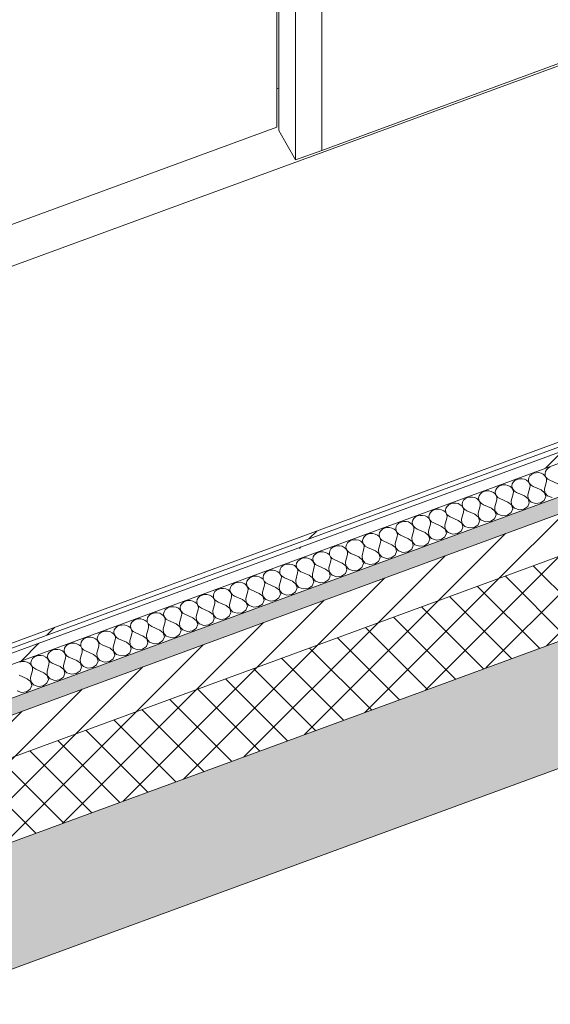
# Model space of a CAD drawing. Header units: millimetres. Extents: x -8337 to 19291, y 9509 to 21675.
# Tile 41 of 163: x -1597 to -1009, y 11444 to 12537. Entities that reach past the tile are written whole.
import ezdxf

# ---------------------------------------------------------------- set-up
doc = ezdxf.new("R2010")
doc.units = ezdxf.units.MM
doc.header["$MEASUREMENT"] = 0
doc.linetypes.add('Wipeout_Contour', pattern=[1000, 0, -1000])
for name, color, linetype in [('12_FAÇ_Façana', 7, 'Continuous'), ('Nuevo_08_E_Envans secs', 7, 'Continuous'), ('Nuevo_14_PAV_Soft Light Grey 0554', 7, 'Continuous'), ('Nuevo_Puertas Archicad', 7, 'Continuous')]:
    doc.layers.add(name, color=color, linetype=linetype)
for name, color, linetype, lineweight, true_color in [('12_FAÇ_Façana_Pluma_Nº__102', 7, 'Continuous', 5, 0xcccccc), ('12_FAÇ_Façana_Pluma_Nº__174', 7, 'Continuous', 13, 0xe4ad2c), ('12_FAÇ_Façana_Pluma_Nº__176', 7, 'Continuous', 15, 0x93a0c6), ('Nuevo_08_E_Envans secs_Pluma_Nº__102', 7, 'Continuous', 5, 0xcccccc), ('Nuevo_08_E_Envans secs_Pluma_Nº__171', 171, 'Continuous', 13, 0xaaaaff), ('Nuevo_08_E_Envans secs_Pluma_Nº__177', 7, 'Continuous', 15, 0xf7e046), ('Nuevo_Puertas Archicad_Pluma_Nº__3', 7, 'Continuous', 5, 0xa4a4a4)]:
    doc.layers.add(name, color=color, linetype=linetype, lineweight=lineweight, true_color=true_color)
for name, color, linetype, lineweight in [('12_FAÇ_Façana_Pluma_Nº__2', 8, 'Continuous', 5), ('12_FAÇ_Façana_Pluma_Nº__7', 7, 'Continuous', 5), ('Nuevo_08_E_Envans secs_Pluma_Nº__1', 7, 'Continuous', 5), ('Nuevo_08_E_Envans secs_Pluma_Nº__47', 7, 'Continuous', 20), ('Nuevo_14_PAV_Soft Light Grey 0554_Pluma_Nº__89', 7, 'Continuous', 5)]:
    doc.layers.add(name, color=color, linetype=linetype, lineweight=lineweight)
pattern_1 = [(45, (0, 0), (-183.848, 183.848), [195, -65]), (45, (7e-14, 183.85), (-183.848, 183.848), [195, -65])]

# ---------------------------------------------------------------- blocks, each defined once
blk = doc.blocks.new('Elem Sección_34_1')
at = {"layer": '12_FAÇ_Façana_Pluma_Nº__102', "linetype": 'Continuous', "lineweight": 0, "true_color": 0xe5e5e5}
blk.add_hatch(color=254, dxfattribs=at).paths.add_polyline_path([(-1734.7, 11577), (-1668.7, 11460.3), (351.7, 12202.8), (320.9, 12257.3), (316.1, 12255.6), (294.1, 12294.5), (298.9, 12296.3), (285.7, 12319.6)])
at = {"layer": '12_FAÇ_Façana_Pluma_Nº__174', "linetype": 'Continuous', "lineweight": 13, "true_color": 0xe4ad2c}
h = blk.add_hatch(dxfattribs=at)
h.set_pattern_fill('SATE_Aislamiento_0001', color=42, style=0, pattern_type=2)
h.set_pattern_definition([(45, (0, 0), (-21.2132, 21.2132), []), (135, (0, 0), (21.2132, 21.2132), [])])
h.paths.add_polyline_path([(-1778.7, 11654.9), (-1734.7, 11577), (285.7, 12319.6), (241.7, 12397.4)])
at = {"layer": '12_FAÇ_Façana_Pluma_Nº__176', "linetype": 'Continuous', "lineweight": 0, "true_color": 0x495063}
blk.add_hatch(color=251, dxfattribs=at).paths.add_polyline_path([(210.9, 12451.9), (-1809.5, 11709.3), (-1800.7, 11693.8), (219.7, 12436.4)])
at = {"layer": '12_FAÇ_Façana_Pluma_Nº__2', "linetype": 'Continuous', "lineweight": 5}
h = blk.add_hatch(dxfattribs=at)
h.set_pattern_fill('Ceramic_0001', color=8, style=0, pattern_type=2)
h.set_pattern_definition([(45, (0, 0), (-21.2132, 21.2132), [])])
h.paths.add_polyline_path([(-1800.7, 11693.8), (-1778.7, 11654.9), (241.7, 12397.4), (219.7, 12436.4)])
at = {"layer": '12_FAÇ_Façana_Pluma_Nº__7', "color": 7, "linetype": 'Continuous', "lineweight": 5}
for p, q in [((219.7, 12436.4), (-1800.7, 11693.8)), ((241.7, 12397.4), (-1778.7, 11654.9)), ((285.7, 12319.6), (-1734.7, 11577)), ((351.7, 12202.8), (-1668.7, 11460.3))]:
    blk.add_line(p, q, dxfattribs=at)
blk = doc.blocks.new('Elem Sección_103_1')
at = {"layer": 'Nuevo_08_E_Envans secs_Pluma_Nº__47', "color": 7, "linetype": 'Continuous', "lineweight": 20}
blk.add_line((62.9, 12878.9), (-1262.1, 12391.9), dxfattribs=at)
blk = doc.blocks.new('Elem Sección_104_1')
at = {"layer": 'Nuevo_Puertas Archicad_Pluma_Nº__3', "color": 253, "linetype": 'Continuous', "lineweight": 5, "true_color": 0xa4a4a4}
for p, q in [((-1311.8, 13192.1), (-1311.8, 12417.9)), ((-1309.6, 13188.2), (-1309.6, 12414)), ((-1262.1, 12391.9), (-1262.1, 13166.2)), ((-1291.1, 13155.5), (-1291.1, 12381.3)), ((-1309.6, 12461), (-1311.8, 12460.2)), ((-1311.8, 12417.9), (-2102.3, 12127.3)), ((-1309.6, 12414), (-1291.1, 12381.3)), ((-1291.1, 12381.3), (-1262.1, 12391.9))]:
    blk.add_line(p, q, dxfattribs=at)
blk = doc.blocks.new('Elem Sección_153_1')
at = {"layer": 'Nuevo_14_PAV_Soft Light Grey 0554_Pluma_Nº__89', "color": 7, "linetype": 'Continuous', "lineweight": 5}
blk.add_line((4261.4, 14414), (-4517.9, 11196.2), dxfattribs=at)
blk = doc.blocks.new('*X223')
at = {"layer": 'Nuevo_08_E_Envans secs_Pluma_Nº__102', "color": 254, "linetype": 'Continuous', "lineweight": 5, "true_color": 0xcccccc}
for p, q in [((-1008.5, 12040.5), (-1010.9, 12039.3)), ((-1031.1, 12030.8), (-1032.4, 12028.8)), ((-1029.3, 12032.5), (-1031.1, 12030.8)), ((-1026.9, 12033.7), (-1029.3, 12032.5)), ((-1024.3, 12034.3), (-1026.9, 12033.7)), ((-1021.5, 12034.4), (-1024.3, 12034.3)), ((-1018.8, 12033.8), (-1021.5, 12034.4)), ((-1016.4, 12032.6), (-1018.8, 12033.8)), ((-1014.5, 12031), (-1016.4, 12032.6)), ((-1013.2, 12029), (-1014.5, 12031)), ((-1014, 12035.5), (-1014.4, 12033.3)), ((-1014.4, 12033.3), (-1014.2, 12031.1)), ((-1014.2, 12031.1), (-1013.1, 12029)), ((-1012.7, 12037.6), (-1014, 12035.5)), ((-1012.6, 12026.8), (-1013.2, 12029)), ((-1013.1, 12029), (-1011.4, 12027.2)), ((-1010.9, 12039.3), (-1012.7, 12037.6)), ((-1066.1, 12019), (-1067.9, 12017.3)), ((-1063.7, 12020.2), (-1066.1, 12019)), ((-1061, 12020.8), (-1063.7, 12020.2)), ((-1058.3, 12020.8), (-1061, 12020.8)), ((-1055.6, 12020.3), (-1058.3, 12020.8)), ((-1053.2, 12019.1), (-1055.6, 12020.3)), ((-1051.3, 12017.5), (-1053.2, 12019.1)), ((-1050.7, 12022), (-1051.2, 12019.8)), ((-1051.2, 12019.8), (-1050.9, 12017.6)), ((-1049.5, 12024.1), (-1050.7, 12022)), ((-1047.7, 12025.7), (-1049.5, 12024.1)), ((-1045.3, 12026.9), (-1047.7, 12025.7)), ((-1042.6, 12027.6), (-1045.3, 12026.9)), ((-1039.9, 12027.6), (-1042.6, 12027.6)), ((-1037.2, 12027), (-1039.9, 12027.6)), ((-1034.8, 12025.9), (-1037.2, 12027)), ((-1032.9, 12024.2), (-1034.8, 12025.9)), ((-1031.6, 12022.2), (-1032.9, 12024.2)), ((-1032.4, 12028.8), (-1032.8, 12026.6)), ((-1032.8, 12026.6), (-1032.6, 12024.3)), ((-1032.6, 12024.3), (-1031.5, 12022.3)), ((-1031, 12020), (-1031.6, 12022.2)), ((-1031.5, 12022.3), (-1029.8, 12020.5)), ((-1031.3, 12017.8), (-1031, 12020)), ((-1029.8, 12020.5), (-1027.6, 12019.1)), ((-1018.7, 12015.2), (-1027.6, 12019.1)), ((-1015, 12016.6), (-1012.9, 12024.5)), ((-1012.9, 12024.5), (-1012.6, 12026.8)), ((-1011.4, 12027.2), (-1009.2, 12025.9)), ((-1000.3, 12022), (-1009.2, 12025.9)), ((-1097.8, 12007.3), (-1100.5, 12006.7)), ((-1095, 12007.3), (-1097.8, 12007.3)), ((-1092.3, 12006.7), (-1095, 12007.3)), ((-1087.5, 12008.5), (-1088, 12006.3)), ((-1086.3, 12010.5), (-1087.5, 12008.5)), ((-1084.5, 12012.2), (-1086.3, 12010.5)), ((-1082.1, 12013.4), (-1084.5, 12012.2)), ((-1079.4, 12014.1), (-1082.1, 12013.4)), ((-1076.6, 12014.1), (-1079.4, 12014.1)), ((-1074, 12013.5), (-1076.6, 12014.1)), ((-1071.6, 12012.3), (-1074, 12013.5)), ((-1069.7, 12010.7), (-1071.6, 12012.3)), ((-1068.4, 12008.7), (-1069.7, 12010.7)), ((-1069.1, 12015.3), (-1069.6, 12013.1)), ((-1069.6, 12013.1), (-1069.3, 12010.8)), ((-1069.3, 12010.8), (-1068.3, 12008.7)), ((-1067.9, 12017.3), (-1069.1, 12015.3)), ((-1067.8, 12006.5), (-1068.4, 12008.7)), ((-1068.3, 12008.7), (-1066.6, 12006.9)), ((-1051.8, 12003.1), (-1049.7, 12011)), ((-1050, 12015.5), (-1051.3, 12017.5)), ((-1050.9, 12017.6), (-1049.9, 12015.5)), ((-1049.4, 12013.3), (-1050, 12015.5)), ((-1049.9, 12015.5), (-1048.2, 12013.7)), ((-1049.7, 12011), (-1049.4, 12013.3)), ((-1048.2, 12013.7), (-1046, 12012.4)), ((-1037.1, 12008.5), (-1046, 12012.4)), ((-1033.2, 12005.3), (-1037.1, 12008.5)), ((-1033.4, 12009.8), (-1031.3, 12017.8)), ((-1033.4, 12009.8), (-1033.1, 12005.4)), ((-1014.8, 12012.1), (-1018.7, 12015.2)), ((-1015.2, 12003.5), (-1013.4, 12007.8)), ((-1015, 12016.6), (-1014.7, 12012.1)), ((-1013.4, 12007.8), (-1014.8, 12012.1)), ((-1014.7, 12012.1), (-1011.5, 12008.5)), ((-1011.5, 12008.5), (-1006.4, 12006.8)), ((-1123.1, 11997), (-1124.3, 11995)), ((-1121.2, 11998.7), (-1123.1, 11997)), ((-1118.9, 11999.9), (-1121.2, 11998.7)), ((-1116.2, 12000.5), (-1118.9, 11999.9)), ((-1113.4, 12000.6), (-1116.2, 12000.5)), ((-1110.7, 12000), (-1113.4, 12000.6)), ((-1108.4, 11998.8), (-1110.7, 12000)), ((-1106.4, 11997.2), (-1108.4, 11998.8)), ((-1105.9, 12001.7), (-1106.4, 11999.5)), ((-1106.4, 11999.5), (-1106.1, 11997.3)), ((-1105.2, 11995.2), (-1106.4, 11997.2)), ((-1106.1, 11997.3), (-1105.1, 11995.2)), ((-1104.7, 12003.8), (-1105.9, 12001.7)), ((-1102.9, 12005.4), (-1104.7, 12003.8)), ((-1100.5, 12006.7), (-1102.9, 12005.4)), ((-1090, 12005.6), (-1092.3, 12006.7)), ((-1088.1, 12003.9), (-1090, 12005.6)), ((-1088.6, 11989.5), (-1086.4, 11997.5)), ((-1086.8, 12001.9), (-1088.1, 12003.9)), ((-1088, 12006.3), (-1087.7, 12004.1)), ((-1087.7, 12004.1), (-1086.7, 12002)), ((-1086.2, 11999.7), (-1086.8, 12001.9)), ((-1086.7, 12002), (-1085, 12000.2)), ((-1086.4, 11997.5), (-1086.2, 11999.7)), ((-1085, 12000.2), (-1082.8, 11998.8)), ((-1073.9, 11994.9), (-1082.8, 11998.8)), ((-1070.2, 11996.3), (-1068, 12004.3)), ((-1070.2, 11996.3), (-1069.9, 11991.9)), ((-1068, 12004.3), (-1067.8, 12006.5)), ((-1066.6, 12006.9), (-1064.4, 12005.6)), ((-1055.5, 12001.7), (-1064.4, 12005.6)), ((-1051.6, 11998.6), (-1055.5, 12001.7)), ((-1051.8, 12003.1), (-1051.5, 11998.6)), ((-1050.2, 11994.3), (-1051.6, 11998.6)), ((-1051.5, 11998.6), (-1048.3, 11995)), ((-1037.8, 11993.9), (-1033.5, 11996.8)), ((-1033.5, 11996.8), (-1031.8, 12001)), ((-1031.8, 12001), (-1033.2, 12005.3)), ((-1033.1, 12005.4), (-1029.9, 12001.7)), ((-1029.9, 12001.7), (-1024.8, 12000)), ((-1024.8, 12000), (-1019.4, 12000.7)), ((-1019.4, 12000.7), (-1015.2, 12003.5)), ((-1155.7, 11986.4), (-1158, 11985.2)), ((-1153, 11987), (-1155.7, 11986.4)), ((-1150.2, 11987), (-1153, 11987)), ((-1147.5, 11986.5), (-1150.2, 11987)), ((-1145.1, 11985.3), (-1147.5, 11986.5)), ((-1143.2, 11983.7), (-1145.1, 11985.3)), ((-1142.7, 11988.2), (-1143.2, 11986)), ((-1143.2, 11986), (-1142.9, 11983.8)), ((-1141.5, 11990.2), (-1142.7, 11988.2)), ((-1139.6, 11991.9), (-1141.5, 11990.2)), ((-1137.3, 11993.1), (-1139.6, 11991.9)), ((-1134.6, 11993.8), (-1137.3, 11993.1)), ((-1131.8, 11993.8), (-1134.6, 11993.8)), ((-1129.1, 11993.2), (-1131.8, 11993.8)), ((-1126.7, 11992.1), (-1129.1, 11993.2)), ((-1124.8, 11990.4), (-1126.7, 11992.1)), ((-1124.3, 11995), (-1124.8, 11992.8)), ((-1124.8, 11992.8), (-1124.5, 11990.5)), ((-1123.6, 11988.4), (-1124.8, 11990.4)), ((-1124.5, 11990.5), (-1123.5, 11988.4)), ((-1123, 11986.2), (-1123.6, 11988.4)), ((-1123.5, 11988.4), (-1121.8, 11986.7)), ((-1123.2, 11984), (-1123, 11986.2)), ((-1121.8, 11986.7), (-1119.5, 11985.3)), ((-1110.7, 11981.4), (-1119.5, 11985.3)), ((-1107, 11982.8), (-1104.8, 11990.7)), ((-1104.6, 11993), (-1105.2, 11995.2)), ((-1105.1, 11995.2), (-1103.4, 11993.4)), ((-1104.8, 11990.7), (-1104.6, 11993)), ((-1103.4, 11993.4), (-1101.2, 11992.1)), ((-1092.3, 11988.2), (-1101.2, 11992.1)), ((-1088.3, 11985.1), (-1092.3, 11988.2)), ((-1088.6, 11989.5), (-1088.3, 11985.1)), ((-1069.9, 11991.8), (-1073.9, 11994.9)), ((-1070.3, 11983.3), (-1068.6, 11987.5)), ((-1069.9, 11991.9), (-1066.7, 11988.2)), ((-1068.6, 11987.5), (-1069.9, 11991.8)), ((-1066.7, 11988.2), (-1061.6, 11986.5)), ((-1061.6, 11986.5), (-1056.1, 11987.1)), ((-1056.1, 11987.1), (-1051.9, 11990)), ((-1051.9, 11990), (-1050.2, 11994.3)), ((-1048.3, 11995), (-1043.2, 11993.2)), ((-1043.2, 11993.2), (-1037.8, 11993.9)), ((-1179.5, 11974.7), (-1180, 11972.5)), ((-1178.3, 11976.7), (-1179.5, 11974.7)), ((-1176.4, 11978.4), (-1178.3, 11976.7)), ((-1174.1, 11979.6), (-1176.4, 11978.4)), ((-1171.4, 11980.3), (-1174.1, 11979.6)), ((-1168.6, 11980.3), (-1171.4, 11980.3)), ((-1165.9, 11979.7), (-1168.6, 11980.3)), ((-1163.5, 11978.5), (-1165.9, 11979.7)), ((-1161.6, 11976.9), (-1163.5, 11978.5)), ((-1161.1, 11981.5), (-1161.6, 11979.3)), ((-1161.6, 11979.3), (-1161.3, 11977)), ((-1160.3, 11974.9), (-1161.6, 11976.9)), ((-1161.3, 11977), (-1160.3, 11974.9)), ((-1159.9, 11983.5), (-1161.1, 11981.5)), ((-1159.8, 11972.7), (-1160.3, 11974.9)), ((-1160.3, 11974.9), (-1158.6, 11973.1)), ((-1158, 11985.2), (-1159.9, 11983.5)), ((-1143.8, 11969.3), (-1141.6, 11977.2)), ((-1142, 11981.7), (-1143.2, 11983.7)), ((-1142.9, 11983.8), (-1141.9, 11981.7)), ((-1141.4, 11979.5), (-1142, 11981.7)), ((-1141.9, 11981.7), (-1140.2, 11979.9)), ((-1141.6, 11977.2), (-1141.4, 11979.5)), ((-1140.2, 11979.9), (-1137.9, 11978.6)), ((-1129.1, 11974.7), (-1137.9, 11978.6)), ((-1125.1, 11971.5), (-1129.1, 11974.7)), ((-1125.4, 11976), (-1123.2, 11984)), ((-1125.4, 11976), (-1125.1, 11971.6)), ((-1106.7, 11978.3), (-1110.7, 11981.4)), ((-1107, 11982.8), (-1106.7, 11978.3)), ((-1106.7, 11978.3), (-1103.5, 11974.7)), ((-1105.4, 11974), (-1106.7, 11978.3)), ((-1103.5, 11974.7), (-1098.4, 11973)), ((-1092.9, 11973.6), (-1088.7, 11976.5)), ((-1088.7, 11976.5), (-1087, 11980.7)), ((-1088.3, 11985.1), (-1085.1, 11981.5)), ((-1087, 11980.7), (-1088.3, 11985.1)), ((-1085.1, 11981.5), (-1080, 11979.7)), ((-1080, 11979.7), (-1074.5, 11980.4)), ((-1074.5, 11980.4), (-1070.3, 11983.3)), ((-1213.2, 11964.9), (-1215.1, 11963.2)), ((-1210.9, 11966.1), (-1213.2, 11964.9)), ((-1208.2, 11966.7), (-1210.9, 11966.1)), ((-1205.4, 11966.8), (-1208.2, 11966.7)), ((-1202.7, 11966.2), (-1205.4, 11966.8)), ((-1200.3, 11965), (-1202.7, 11966.2)), ((-1198.4, 11963.4), (-1200.3, 11965)), ((-1197.9, 11967.9), (-1198.4, 11965.7)), ((-1198.4, 11965.7), (-1198.1, 11963.5)), ((-1197.1, 11961.4), (-1198.4, 11963.4)), ((-1198.1, 11963.5), (-1197.1, 11961.4)), ((-1196.7, 11970), (-1197.9, 11967.9)), ((-1194.8, 11971.6), (-1196.7, 11970)), ((-1192.5, 11972.9), (-1194.8, 11971.6)), ((-1189.8, 11973.5), (-1192.5, 11972.9)), ((-1187, 11973.5), (-1189.8, 11973.5)), ((-1184.3, 11972.9), (-1187, 11973.5)), ((-1181.9, 11971.8), (-1184.3, 11972.9)), ((-1180, 11970.1), (-1181.9, 11971.8)), ((-1180.6, 11955.7), (-1178.4, 11963.7)), ((-1180, 11972.5), (-1179.7, 11970.3)), ((-1178.7, 11968.1), (-1180, 11970.1)), ((-1179.7, 11970.3), (-1178.7, 11968.2)), ((-1178.7, 11968.2), (-1177, 11966.4)), ((-1178.2, 11965.9), (-1178.7, 11968.1)), ((-1178.4, 11963.7), (-1178.2, 11965.9)), ((-1177, 11966.4), (-1174.7, 11965)), ((-1165.9, 11961.1), (-1174.7, 11965)), ((-1162.2, 11962.5), (-1160, 11970.5)), ((-1160, 11970.5), (-1159.8, 11972.7)), ((-1158.6, 11973.1), (-1156.3, 11971.8)), ((-1147.5, 11967.9), (-1156.3, 11971.8)), ((-1143.5, 11964.8), (-1147.5, 11967.9)), ((-1143.8, 11969.3), (-1143.4, 11964.8)), ((-1142.2, 11960.5), (-1143.5, 11964.8)), ((-1143.4, 11964.8), (-1140.3, 11961.2)), ((-1125.5, 11963), (-1123.8, 11967.2)), ((-1125.1, 11971.6), (-1121.9, 11967.9)), ((-1123.8, 11967.2), (-1125.1, 11971.5)), ((-1121.9, 11967.9), (-1116.8, 11966.2)), ((-1116.8, 11966.2), (-1111.3, 11966.9)), ((-1111.3, 11966.9), (-1107.1, 11969.7)), ((-1107.1, 11969.7), (-1105.4, 11974)), ((-1098.4, 11973), (-1092.9, 11973.6)), ((-1247.7, 11952.6), (-1250, 11951.4)), ((-1245, 11953.2), (-1247.7, 11952.6)), ((-1242.2, 11953.2), (-1245, 11953.2)), ((-1239.5, 11952.7), (-1242.2, 11953.2)), ((-1237.1, 11951.5), (-1239.5, 11952.7)), ((-1234.7, 11954.4), (-1235.2, 11952.2)), ((-1233.5, 11956.4), (-1234.7, 11954.4)), ((-1231.6, 11958.1), (-1233.5, 11956.4)), ((-1229.3, 11959.3), (-1231.6, 11958.1)), ((-1226.6, 11960), (-1229.3, 11959.3)), ((-1223.8, 11960), (-1226.6, 11960)), ((-1221.1, 11959.4), (-1223.8, 11960)), ((-1218.7, 11958.3), (-1221.1, 11959.4)), ((-1216.8, 11956.6), (-1218.7, 11958.3)), ((-1216.3, 11961.2), (-1216.8, 11959)), ((-1216.8, 11959), (-1216.5, 11956.7)), ((-1215.5, 11954.6), (-1216.8, 11956.6)), ((-1216.5, 11956.7), (-1215.5, 11954.6)), ((-1215.1, 11963.2), (-1216.3, 11961.2)), ((-1215, 11952.4), (-1215.5, 11954.6)), ((-1215.5, 11954.6), (-1213.8, 11952.9)), ((-1215.2, 11950.2), (-1215, 11952.4)), ((-1213.8, 11952.9), (-1211.5, 11951.5)), ((-1199, 11949), (-1196.8, 11956.9)), ((-1196.6, 11959.2), (-1197.1, 11961.4)), ((-1197.1, 11961.4), (-1195.4, 11959.6)), ((-1196.8, 11956.9), (-1196.6, 11959.2)), ((-1195.4, 11959.6), (-1193.1, 11958.3)), ((-1184.3, 11954.4), (-1193.1, 11958.3)), ((-1180.3, 11951.3), (-1184.3, 11954.4)), ((-1180.6, 11955.7), (-1180.2, 11951.3)), ((-1161.9, 11958), (-1165.9, 11961.1)), ((-1162.3, 11949.5), (-1160.6, 11953.7)), ((-1162.2, 11962.5), (-1161.8, 11958.1)), ((-1160.6, 11953.7), (-1161.9, 11958)), ((-1161.8, 11958.1), (-1158.7, 11954.4)), ((-1158.7, 11954.4), (-1153.6, 11952.7)), ((-1153.6, 11952.7), (-1148.1, 11953.3)), ((-1148.1, 11953.3), (-1143.9, 11956.2)), ((-1143.9, 11956.2), (-1142.2, 11960.5)), ((-1140.3, 11961.2), (-1135.2, 11959.4)), ((-1135.2, 11959.4), (-1129.7, 11960.1)), ((-1129.7, 11960.1), (-1125.5, 11963)), ((-1270.3, 11942.9), (-1271.5, 11940.9)), ((-1268.4, 11944.6), (-1270.3, 11942.9)), ((-1266, 11945.8), (-1268.4, 11944.6)), ((-1263.4, 11946.5), (-1266, 11945.8)), ((-1260.6, 11946.5), (-1263.4, 11946.5)), ((-1257.9, 11945.9), (-1260.6, 11946.5)), ((-1255.5, 11944.7), (-1257.9, 11945.9)), ((-1253.6, 11943.1), (-1255.5, 11944.7)), ((-1253.1, 11947.7), (-1253.6, 11945.4)), ((-1253.6, 11945.4), (-1253.3, 11943.2)), ((-1252.3, 11941.1), (-1253.6, 11943.1)), ((-1253.3, 11943.2), (-1252.2, 11941.1)), ((-1251.9, 11949.7), (-1253.1, 11947.7)), ((-1250, 11951.4), (-1251.9, 11949.7)), ((-1235.2, 11949.9), (-1237.1, 11951.5)), ((-1235.8, 11935.5), (-1233.6, 11943.4)), ((-1235.2, 11952.2), (-1234.9, 11950)), ((-1233.9, 11947.9), (-1235.2, 11949.9)), ((-1234.9, 11950), (-1233.9, 11947.9)), ((-1233.4, 11945.7), (-1233.9, 11947.9)), ((-1233.9, 11947.9), (-1232.1, 11946.1)), ((-1233.6, 11943.4), (-1233.4, 11945.7)), ((-1232.1, 11946.1), (-1229.9, 11944.8)), ((-1221, 11940.9), (-1229.9, 11944.8)), ((-1217.4, 11942.2), (-1215.2, 11950.2)), ((-1217.4, 11942.2), (-1217, 11937.8)), ((-1202.6, 11947.6), (-1211.5, 11951.5)), ((-1198.7, 11944.5), (-1202.6, 11947.6)), ((-1199, 11949), (-1198.6, 11944.5)), ((-1197.4, 11940.2), (-1198.7, 11944.5)), ((-1198.6, 11944.5), (-1195.4, 11940.9)), ((-1184.9, 11939.8), (-1180.7, 11942.7)), ((-1180.7, 11942.7), (-1179, 11946.9)), ((-1179, 11946.9), (-1180.3, 11951.3)), ((-1180.2, 11951.3), (-1177.1, 11947.7)), ((-1177.1, 11947.7), (-1172, 11945.9)), ((-1172, 11945.9), (-1166.5, 11946.6)), ((-1166.5, 11946.6), (-1162.3, 11949.5)), ((-1305.2, 11931.1), (-1307, 11929.4)), ((-1302.8, 11932.3), (-1305.2, 11931.1)), ((-1300.2, 11932.9), (-1302.8, 11932.3)), ((-1297.4, 11933), (-1300.2, 11932.9)), ((-1294.7, 11932.4), (-1297.4, 11933)), ((-1292.3, 11931.2), (-1294.7, 11932.4)), ((-1290.4, 11929.6), (-1292.3, 11931.2)), ((-1289.9, 11934.1), (-1290.3, 11931.9)), ((-1290.3, 11931.9), (-1290.1, 11929.7)), ((-1288.6, 11936.2), (-1289.9, 11934.1)), ((-1286.8, 11937.8), (-1288.6, 11936.2)), ((-1284.4, 11939), (-1286.8, 11937.8)), ((-1281.8, 11939.7), (-1284.4, 11939)), ((-1279, 11939.7), (-1281.8, 11939.7)), ((-1276.3, 11939.1), (-1279, 11939.7)), ((-1273.9, 11938), (-1276.3, 11939.1)), ((-1272, 11936.3), (-1273.9, 11938)), ((-1271.5, 11940.9), (-1272, 11938.7)), ((-1272, 11938.7), (-1271.7, 11936.5)), ((-1270.7, 11934.3), (-1272, 11936.3)), ((-1271.7, 11936.5), (-1270.6, 11934.4)), ((-1270.2, 11932.1), (-1270.7, 11934.3)), ((-1270.6, 11934.4), (-1268.9, 11932.6)), ((-1270.4, 11929.9), (-1270.2, 11932.1)), ((-1268.9, 11932.6), (-1266.7, 11931.2)), ((-1257.8, 11927.3), (-1266.7, 11931.2)), ((-1254.1, 11928.7), (-1252, 11936.7)), ((-1251.8, 11938.9), (-1252.3, 11941.1)), ((-1252.2, 11941.1), (-1250.5, 11939.3)), ((-1252, 11936.7), (-1251.8, 11938.9)), ((-1250.5, 11939.3), (-1248.3, 11938)), ((-1239.4, 11934.1), (-1248.3, 11938)), ((-1235.5, 11931), (-1239.4, 11934.1)), ((-1235.8, 11935.5), (-1235.4, 11931)), ((-1234.2, 11926.7), (-1235.5, 11931)), ((-1235.4, 11931), (-1232.2, 11927.4)), ((-1217.1, 11937.7), (-1221, 11940.9)), ((-1217.5, 11929.2), (-1215.8, 11933.4)), ((-1215.8, 11933.4), (-1217.1, 11937.7)), ((-1217, 11937.8), (-1213.8, 11934.1)), ((-1213.8, 11934.1), (-1208.8, 11932.4)), ((-1208.8, 11932.4), (-1203.3, 11933.1)), ((-1203.3, 11933.1), (-1199.1, 11935.9)), ((-1199.1, 11935.9), (-1197.4, 11940.2)), ((-1195.4, 11940.9), (-1190.4, 11939.1)), ((-1190.4, 11939.1), (-1184.9, 11939.8)), ((-1326.7, 11920.6), (-1327.1, 11918.4)), ((-1325.4, 11922.6), (-1326.7, 11920.6)), ((-1323.6, 11924.3), (-1325.4, 11922.6)), ((-1321.2, 11925.5), (-1323.6, 11924.3)), ((-1318.6, 11926.2), (-1321.2, 11925.5)), ((-1315.8, 11926.2), (-1318.6, 11926.2)), ((-1313.1, 11925.6), (-1315.8, 11926.2)), ((-1310.7, 11924.5), (-1313.1, 11925.6)), ((-1308.8, 11922.8), (-1310.7, 11924.5)), ((-1307.5, 11920.8), (-1308.8, 11922.8)), ((-1308.3, 11927.4), (-1308.7, 11925.2)), ((-1308.7, 11925.2), (-1308.5, 11922.9)), ((-1308.5, 11922.9), (-1307.4, 11920.8)), ((-1307, 11929.4), (-1308.3, 11927.4)), ((-1306.9, 11918.6), (-1307.5, 11920.8)), ((-1307.4, 11920.8), (-1305.7, 11919.1)), ((-1290.9, 11915.2), (-1288.8, 11923.1)), ((-1289.1, 11927.6), (-1290.4, 11929.6)), ((-1290.1, 11929.7), (-1289, 11927.6)), ((-1288.6, 11925.4), (-1289.1, 11927.6)), ((-1289, 11927.6), (-1287.3, 11925.8)), ((-1288.8, 11923.1), (-1288.6, 11925.4)), ((-1287.3, 11925.8), (-1285.1, 11924.5)), ((-1276.2, 11920.6), (-1285.1, 11924.5)), ((-1272.3, 11917.5), (-1276.2, 11920.6)), ((-1272.5, 11921.9), (-1270.4, 11929.9)), ((-1272.5, 11921.9), (-1272.2, 11917.5)), ((-1253.9, 11924.2), (-1257.8, 11927.3)), ((-1254.3, 11915.7), (-1252.6, 11919.9)), ((-1254.1, 11928.7), (-1253.8, 11924.2)), ((-1252.6, 11919.9), (-1253.9, 11924.2)), ((-1253.8, 11924.2), (-1250.6, 11920.6)), ((-1250.6, 11920.6), (-1245.5, 11918.9)), ((-1240.1, 11919.5), (-1235.9, 11922.4)), ((-1235.9, 11922.4), (-1234.2, 11926.7)), ((-1232.2, 11927.4), (-1227.2, 11925.6)), ((-1227.2, 11925.6), (-1221.7, 11926.3)), ((-1221.7, 11926.3), (-1217.5, 11929.2)), ((-1362.2, 11909.1), (-1363.4, 11907.1)), ((-1360.4, 11910.8), (-1362.2, 11909.1)), ((-1358, 11912), (-1360.4, 11910.8)), ((-1355.3, 11912.6), (-1358, 11912)), ((-1352.6, 11912.7), (-1355.3, 11912.6)), ((-1349.9, 11912.1), (-1352.6, 11912.7)), ((-1347.5, 11910.9), (-1349.9, 11912.1)), ((-1345.6, 11909.3), (-1347.5, 11910.9)), ((-1344.3, 11907.3), (-1345.6, 11909.3)), ((-1345, 11913.9), (-1345.5, 11911.6)), ((-1345.5, 11911.6), (-1345.2, 11909.4)), ((-1345.2, 11909.4), (-1344.2, 11907.3)), ((-1343.8, 11915.9), (-1345, 11913.9)), ((-1342, 11917.6), (-1343.8, 11915.9)), ((-1339.6, 11918.8), (-1342, 11917.6)), ((-1336.9, 11919.4), (-1339.6, 11918.8)), ((-1334.2, 11919.4), (-1336.9, 11919.4)), ((-1331.5, 11918.8), (-1334.2, 11919.4)), ((-1329.1, 11917.7), (-1331.5, 11918.8)), ((-1327.2, 11916.1), (-1329.1, 11917.7)), ((-1327.7, 11901.7), (-1325.6, 11909.6)), ((-1325.9, 11914.1), (-1327.2, 11916.1)), ((-1327.1, 11918.4), (-1326.9, 11916.2)), ((-1326.9, 11916.2), (-1325.8, 11914.1)), ((-1325.3, 11911.9), (-1325.9, 11914.1)), ((-1325.8, 11914.1), (-1324.1, 11912.3)), ((-1325.6, 11909.6), (-1325.3, 11911.9)), ((-1324.1, 11912.3), (-1321.9, 11911)), ((-1313, 11907.1), (-1321.9, 11911)), ((-1309.3, 11908.4), (-1307.2, 11916.4)), ((-1307.2, 11916.4), (-1306.9, 11918.6)), ((-1305.7, 11919.1), (-1303.5, 11917.7)), ((-1294.6, 11913.8), (-1303.5, 11917.7)), ((-1290.7, 11910.7), (-1294.6, 11913.8)), ((-1290.9, 11915.2), (-1290.6, 11910.7)), ((-1289.4, 11906.4), (-1290.7, 11910.7)), ((-1290.6, 11910.7), (-1287.4, 11907.1)), ((-1276.9, 11906), (-1272.7, 11908.9)), ((-1272.7, 11908.9), (-1271, 11913.1)), ((-1271, 11913.1), (-1272.3, 11917.5)), ((-1272.2, 11917.5), (-1269, 11913.8)), ((-1269, 11913.8), (-1263.9, 11912.1)), ((-1263.9, 11912.1), (-1258.5, 11912.8)), ((-1258.5, 11912.8), (-1254.3, 11915.7)), ((-1245.5, 11918.9), (-1240.1, 11919.5)), ((-1394.8, 11898.5), (-1397.2, 11897.3)), ((-1392.1, 11899.1), (-1394.8, 11898.5)), ((-1389.3, 11899.2), (-1392.1, 11899.1)), ((-1386.6, 11898.6), (-1389.3, 11899.2)), ((-1384.3, 11897.4), (-1386.6, 11898.6)), ((-1381.8, 11900.3), (-1382.3, 11898.1)), ((-1382.3, 11898.1), (-1382, 11895.9)), ((-1380.6, 11902.4), (-1381.8, 11900.3)), ((-1378.8, 11904), (-1380.6, 11902.4)), ((-1376.4, 11905.2), (-1378.8, 11904)), ((-1373.7, 11905.9), (-1376.4, 11905.2)), ((-1370.9, 11905.9), (-1373.7, 11905.9)), ((-1368.3, 11905.3), (-1370.9, 11905.9)), ((-1365.9, 11904.2), (-1368.3, 11905.3)), ((-1364, 11902.5), (-1365.9, 11904.2)), ((-1362.7, 11900.5), (-1364, 11902.5)), ((-1363.4, 11907.1), (-1363.9, 11904.9)), ((-1363.9, 11904.9), (-1363.6, 11902.6)), ((-1363.6, 11902.6), (-1362.6, 11900.6)), ((-1362.1, 11898.3), (-1362.7, 11900.5)), ((-1362.6, 11900.6), (-1360.9, 11898.8)), ((-1362.3, 11896.1), (-1362.1, 11898.3)), ((-1360.9, 11898.8), (-1358.7, 11897.4)), ((-1346.1, 11894.9), (-1344, 11902.8)), ((-1343.7, 11905.1), (-1344.3, 11907.3)), ((-1344.2, 11907.3), (-1342.5, 11905.5)), ((-1344, 11902.8), (-1343.7, 11905.1)), ((-1342.5, 11905.5), (-1340.3, 11904.2)), ((-1331.4, 11900.3), (-1340.3, 11904.2)), ((-1327.5, 11897.2), (-1331.4, 11900.3)), ((-1327.7, 11901.7), (-1327.4, 11897.2)), ((-1309.1, 11903.9), (-1313, 11907.1)), ((-1309.5, 11895.4), (-1307.8, 11899.6)), ((-1309.3, 11908.4), (-1309, 11904)), ((-1307.8, 11899.6), (-1309.1, 11903.9)), ((-1309, 11904), (-1305.8, 11900.3)), ((-1305.8, 11900.3), (-1300.7, 11898.6)), ((-1300.7, 11898.6), (-1295.3, 11899.3)), ((-1295.3, 11899.3), (-1291.1, 11902.1)), ((-1291.1, 11902.1), (-1289.4, 11906.4)), ((-1287.4, 11907.1), (-1282.3, 11905.3)), ((-1282.3, 11905.3), (-1276.9, 11906)), ((-1417.4, 11888.8), (-1418.6, 11886.8)), ((-1415.5, 11890.5), (-1417.4, 11888.8)), ((-1413.2, 11891.7), (-1415.5, 11890.5)), ((-1410.5, 11892.4), (-1413.2, 11891.7)), ((-1407.7, 11892.4), (-1410.5, 11892.4)), ((-1405, 11891.8), (-1407.7, 11892.4)), ((-1402.7, 11890.6), (-1405, 11891.8)), ((-1400.7, 11889), (-1402.7, 11890.6)), ((-1400.2, 11893.6), (-1400.7, 11891.4)), ((-1400.7, 11891.4), (-1400.4, 11889.1)), ((-1399.5, 11887), (-1400.7, 11889)), ((-1400.4, 11889.1), (-1399.4, 11887)), ((-1399, 11895.6), (-1400.2, 11893.6)), ((-1398.9, 11884.8), (-1399.5, 11887)), ((-1399.4, 11887), (-1397.7, 11885.3)), ((-1397.2, 11897.3), (-1399, 11895.6)), ((-1382.4, 11895.8), (-1384.3, 11897.4)), ((-1382.9, 11881.4), (-1380.7, 11889.3)), ((-1381.1, 11893.8), (-1382.4, 11895.8)), ((-1382, 11895.9), (-1381, 11893.8)), ((-1380.5, 11891.6), (-1381.1, 11893.8)), ((-1381, 11893.8), (-1379.3, 11892)), ((-1380.7, 11889.3), (-1380.5, 11891.6)), ((-1379.3, 11892), (-1377.1, 11890.7)), ((-1368.2, 11886.8), (-1377.1, 11890.7)), ((-1364.5, 11888.1), (-1362.3, 11896.1)), ((-1364.5, 11888.1), (-1364.2, 11883.7)), ((-1349.8, 11893.5), (-1358.7, 11897.4)), ((-1345.9, 11890.4), (-1349.8, 11893.5)), ((-1346.1, 11894.9), (-1345.8, 11890.4)), ((-1344.5, 11886.1), (-1345.9, 11890.4)), ((-1345.8, 11890.4), (-1342.6, 11886.8)), ((-1332.1, 11885.7), (-1327.8, 11888.6)), ((-1327.8, 11888.6), (-1326.1, 11892.9)), ((-1326.1, 11892.9), (-1327.5, 11897.2)), ((-1327.4, 11897.2), (-1324.2, 11893.6)), ((-1324.2, 11893.6), (-1319.1, 11891.8)), ((-1319.1, 11891.8), (-1313.7, 11892.5)), ((-1313.7, 11892.5), (-1309.5, 11895.4)), ((-1452.3, 11877), (-1454.2, 11875.3)), ((-1450, 11878.2), (-1452.3, 11877)), ((-1447.3, 11878.8), (-1450, 11878.2)), ((-1444.5, 11878.9), (-1447.3, 11878.8)), ((-1441.8, 11878.3), (-1444.5, 11878.9)), ((-1439.4, 11877.1), (-1441.8, 11878.3)), ((-1437.5, 11875.5), (-1439.4, 11877.1)), ((-1437, 11880.1), (-1437.5, 11877.8)), ((-1437.5, 11877.8), (-1437.2, 11875.6)), ((-1435.8, 11882.1), (-1437, 11880.1)), ((-1433.9, 11883.8), (-1435.8, 11882.1)), ((-1431.6, 11885), (-1433.9, 11883.8)), ((-1428.9, 11885.6), (-1431.6, 11885)), ((-1426.1, 11885.6), (-1428.9, 11885.6)), ((-1423.4, 11885), (-1426.1, 11885.6)), ((-1421, 11883.9), (-1423.4, 11885)), ((-1419.1, 11882.2), (-1421, 11883.9)), ((-1418.6, 11886.8), (-1419.1, 11884.6)), ((-1419.1, 11884.6), (-1418.8, 11882.4)), ((-1417.9, 11880.3), (-1419.1, 11882.2)), ((-1418.8, 11882.4), (-1417.8, 11880.3)), ((-1417.3, 11878), (-1417.9, 11880.3)), ((-1417.8, 11880.3), (-1416.1, 11878.5)), ((-1417.5, 11875.8), (-1417.3, 11878)), ((-1416.1, 11878.5), (-1413.8, 11877.2)), ((-1405, 11873.3), (-1413.8, 11877.2)), ((-1401.3, 11874.6), (-1399.1, 11882.6)), ((-1399.1, 11882.6), (-1398.9, 11884.8)), ((-1397.7, 11885.3), (-1395.5, 11883.9)), ((-1386.6, 11880), (-1395.5, 11883.9)), ((-1382.6, 11876.9), (-1386.6, 11880)), ((-1382.9, 11881.4), (-1382.6, 11876.9)), ((-1382.6, 11876.9), (-1379.4, 11873.3)), ((-1381.3, 11872.6), (-1382.6, 11876.9)), ((-1364.2, 11883.7), (-1368.2, 11886.8)), ((-1364.6, 11875.1), (-1362.9, 11879.3)), ((-1364.2, 11883.7), (-1361, 11880)), ((-1362.9, 11879.3), (-1364.2, 11883.7)), ((-1361, 11880), (-1355.9, 11878.3)), ((-1355.9, 11878.3), (-1350.4, 11879)), ((-1350.4, 11879), (-1346.2, 11881.9)), ((-1346.2, 11881.9), (-1344.5, 11886.1)), ((-1342.6, 11886.8), (-1337.5, 11885.1)), ((-1337.5, 11885.1), (-1332.1, 11885.7)), ((-1484.1, 11865.3), (-1486.8, 11864.7)), ((-1481.3, 11865.4), (-1484.1, 11865.3)), ((-1478.6, 11864.8), (-1481.3, 11865.4)), ((-1473.8, 11866.5), (-1474.3, 11864.3)), ((-1472.6, 11868.6), (-1473.8, 11866.5)), ((-1470.7, 11870.2), (-1472.6, 11868.6)), ((-1468.4, 11871.4), (-1470.7, 11870.2)), ((-1465.7, 11872.1), (-1468.4, 11871.4)), ((-1462.9, 11872.1), (-1465.7, 11872.1)), ((-1460.2, 11871.5), (-1462.9, 11872.1)), ((-1457.8, 11870.4), (-1460.2, 11871.5)), ((-1455.9, 11868.7), (-1457.8, 11870.4)), ((-1455.4, 11873.3), (-1455.9, 11871.1)), ((-1455.9, 11871.1), (-1455.6, 11868.8)), ((-1454.7, 11866.7), (-1455.9, 11868.7)), ((-1455.6, 11868.8), (-1454.6, 11866.8)), ((-1454.2, 11875.3), (-1455.4, 11873.3)), ((-1454.1, 11864.5), (-1454.7, 11866.7)), ((-1454.6, 11866.8), (-1452.9, 11865)), ((-1438.1, 11861.1), (-1435.9, 11869)), ((-1436.3, 11873.5), (-1437.5, 11875.5)), ((-1437.2, 11875.6), (-1436.2, 11873.5)), ((-1435.7, 11871.3), (-1436.3, 11873.5)), ((-1436.2, 11873.5), (-1434.5, 11871.7)), ((-1435.9, 11869), (-1435.7, 11871.3)), ((-1434.5, 11871.7), (-1432.2, 11870.4)), ((-1423.4, 11866.5), (-1432.2, 11870.4)), ((-1419.4, 11863.4), (-1423.4, 11866.5)), ((-1419.7, 11867.8), (-1417.5, 11875.8)), ((-1419.7, 11867.8), (-1419.4, 11863.4)), ((-1401, 11870.1), (-1405, 11873.3)), ((-1401.4, 11861.6), (-1399.7, 11865.8)), ((-1401.3, 11874.6), (-1401, 11870.2)), ((-1401, 11870.2), (-1397.8, 11866.5)), ((-1399.7, 11865.8), (-1401, 11870.1)), ((-1397.8, 11866.5), (-1392.7, 11864.8)), ((-1392.7, 11864.8), (-1387.2, 11865.5)), ((-1387.2, 11865.5), (-1383, 11868.3)), ((-1383, 11868.3), (-1381.3, 11872.6)), ((-1379.4, 11873.3), (-1374.3, 11871.5)), ((-1374.3, 11871.5), (-1368.8, 11872.2)), ((-1368.8, 11872.2), (-1364.6, 11875.1)), ((-1509.4, 11855), (-1510.6, 11853)), ((-1507.5, 11856.7), (-1509.4, 11855)), ((-1505.2, 11857.9), (-1507.5, 11856.7)), ((-1502.5, 11858.6), (-1505.2, 11857.9)), ((-1499.7, 11858.6), (-1502.5, 11858.6)), ((-1497, 11858), (-1499.7, 11858.6)), ((-1494.6, 11856.8), (-1497, 11858)), ((-1492.7, 11855.2), (-1494.6, 11856.8)), ((-1492.2, 11859.8), (-1492.7, 11857.6)), ((-1492.7, 11857.6), (-1492.4, 11855.3)), ((-1491.4, 11853.2), (-1492.7, 11855.2)), ((-1492.4, 11855.3), (-1491.4, 11853.2)), ((-1491, 11861.8), (-1492.2, 11859.8)), ((-1489.1, 11863.5), (-1491, 11861.8)), ((-1486.8, 11864.7), (-1489.1, 11863.5)), ((-1476.2, 11863.6), (-1478.6, 11864.8)), ((-1474.3, 11862), (-1476.2, 11863.6)), ((-1474.9, 11847.6), (-1472.7, 11855.5)), ((-1474.3, 11864.3), (-1474, 11862.1)), ((-1473, 11860), (-1474.3, 11862)), ((-1474, 11862.1), (-1473, 11860)), ((-1472.5, 11857.8), (-1473, 11860)), ((-1473, 11860), (-1471.3, 11858.2)), ((-1472.7, 11855.5), (-1472.5, 11857.8)), ((-1471.3, 11858.2), (-1469, 11856.9)), ((-1460.2, 11853), (-1469, 11856.9)), ((-1456.5, 11854.3), (-1454.3, 11862.3)), ((-1456.5, 11854.3), (-1456.1, 11849.9)), ((-1454.3, 11862.3), (-1454.1, 11864.5)), ((-1452.9, 11865), (-1450.6, 11863.6)), ((-1441.8, 11859.7), (-1450.6, 11863.6)), ((-1437.8, 11856.6), (-1441.8, 11859.7)), ((-1438.1, 11861.1), (-1437.7, 11856.6)), ((-1436.5, 11852.3), (-1437.8, 11856.6)), ((-1437.7, 11856.6), (-1434.6, 11853)), ((-1424, 11851.9), (-1419.8, 11854.8)), ((-1419.8, 11854.8), (-1418.1, 11859.1)), ((-1419.4, 11863.4), (-1416.2, 11859.8)), ((-1418.1, 11859.1), (-1419.4, 11863.4)), ((-1416.2, 11859.8), (-1411.1, 11858)), ((-1411.1, 11858), (-1405.6, 11858.7)), ((-1405.6, 11858.7), (-1401.4, 11861.6)), ((-1544.3, 11843.2), (-1546.2, 11841.5)), ((-1542, 11844.4), (-1544.3, 11843.2)), ((-1539.3, 11845), (-1542, 11844.4)), ((-1536.5, 11845.1), (-1539.3, 11845)), ((-1533.8, 11844.5), (-1536.5, 11845.1)), ((-1531.4, 11843.3), (-1533.8, 11844.5)), ((-1529.5, 11841.7), (-1531.4, 11843.3)), ((-1529, 11846.3), (-1529.5, 11844)), ((-1529.5, 11844), (-1529.2, 11841.8)), ((-1527.8, 11848.3), (-1529, 11846.3)), ((-1525.9, 11850), (-1527.8, 11848.3)), ((-1523.6, 11851.2), (-1525.9, 11850)), ((-1520.9, 11851.8), (-1523.6, 11851.2)), ((-1518.1, 11851.8), (-1520.9, 11851.8)), ((-1515.4, 11851.2), (-1518.1, 11851.8)), ((-1513, 11850.1), (-1515.4, 11851.2)), ((-1511.1, 11848.4), (-1513, 11850.1)), ((-1510.6, 11853), (-1511.1, 11850.8)), ((-1511.1, 11850.8), (-1510.8, 11848.6)), ((-1509.8, 11846.4), (-1511.1, 11848.4)), ((-1510.8, 11848.6), (-1509.8, 11846.5)), ((-1509.8, 11846.5), (-1508.1, 11844.7)), ((-1509.3, 11844.2), (-1509.8, 11846.4)), ((-1509.5, 11842), (-1509.3, 11844.2)), ((-1508.1, 11844.7), (-1505.8, 11843.4)), ((-1496.9, 11839.5), (-1505.8, 11843.4)), ((-1493.3, 11840.8), (-1491.1, 11848.8)), ((-1490.9, 11851), (-1491.4, 11853.2)), ((-1491.4, 11853.2), (-1489.7, 11851.5)), ((-1491.1, 11848.8), (-1490.9, 11851)), ((-1489.7, 11851.5), (-1487.4, 11850.1)), ((-1478.6, 11846.2), (-1487.4, 11850.1)), ((-1474.6, 11843.1), (-1478.6, 11846.2)), ((-1474.9, 11847.6), (-1474.5, 11843.1)), ((-1456.2, 11849.9), (-1460.2, 11853)), ((-1456.6, 11841.3), (-1454.9, 11845.5)), ((-1454.9, 11845.5), (-1456.2, 11849.9)), ((-1456.1, 11849.9), (-1453, 11846.2)), ((-1453, 11846.2), (-1447.9, 11844.5)), ((-1447.9, 11844.5), (-1442.4, 11845.2)), ((-1442.4, 11845.2), (-1438.2, 11848.1)), ((-1438.2, 11848.1), (-1436.5, 11852.3)), ((-1434.6, 11853), (-1429.5, 11851.3)), ((-1429.5, 11851.3), (-1424, 11851.9)), ((-1565.8, 11832.7), (-1566.3, 11830.5)), ((-1564.6, 11834.8), (-1565.8, 11832.7)), ((-1562.7, 11836.4), (-1564.6, 11834.8)), ((-1560.3, 11837.6), (-1562.7, 11836.4)), ((-1557.7, 11838.3), (-1560.3, 11837.6)), ((-1554.9, 11838.3), (-1557.7, 11838.3)), ((-1552.2, 11837.7), (-1554.9, 11838.3)), ((-1549.8, 11836.6), (-1552.2, 11837.7)), ((-1547.9, 11834.9), (-1549.8, 11836.6)), ((-1547.4, 11839.5), (-1547.9, 11837.3)), ((-1547.9, 11837.3), (-1547.6, 11835)), ((-1546.6, 11832.9), (-1547.9, 11834.9)), ((-1547.6, 11835), (-1546.5, 11833)), ((-1546.2, 11841.5), (-1547.4, 11839.5)), ((-1546.1, 11830.7), (-1546.6, 11832.9)), ((-1546.5, 11833), (-1544.8, 11831.2)), ((-1530.1, 11827.3), (-1527.9, 11835.2)), ((-1528.2, 11839.7), (-1529.5, 11841.7)), ((-1529.2, 11841.8), (-1528.2, 11839.7)), ((-1527.7, 11837.5), (-1528.2, 11839.7)), ((-1528.2, 11839.7), (-1526.5, 11837.9)), ((-1527.9, 11835.2), (-1527.7, 11837.5)), ((-1526.5, 11837.9), (-1524.2, 11836.6)), ((-1515.3, 11832.7), (-1524.2, 11836.6)), ((-1511.4, 11829.6), (-1515.3, 11832.7)), ((-1511.7, 11834), (-1509.5, 11842)), ((-1511.7, 11834), (-1511.3, 11829.6)), ((-1493, 11836.3), (-1496.9, 11839.5)), ((-1493.3, 11840.8), (-1492.9, 11836.4)), ((-1491.7, 11832), (-1493, 11836.3)), ((-1492.9, 11836.4), (-1489.7, 11832.7)), ((-1489.7, 11832.7), (-1484.7, 11831)), ((-1479.2, 11831.6), (-1475, 11834.5)), ((-1475, 11834.5), (-1473.3, 11838.8)), ((-1473.3, 11838.8), (-1474.6, 11843.1)), ((-1474.5, 11843.1), (-1471.4, 11839.5)), ((-1471.4, 11839.5), (-1466.3, 11837.7)), ((-1466.3, 11837.7), (-1460.8, 11838.4)), ((-1460.8, 11838.4), (-1456.6, 11841.3)), ((-1594.5, 11824.8), (-1597.1, 11824.1)), ((-1591.7, 11824.8), (-1594.5, 11824.8)), ((-1589, 11824.2), (-1591.7, 11824.8)), ((-1586.6, 11823), (-1589, 11824.2)), ((-1584.7, 11821.4), (-1586.6, 11823)), ((-1583.4, 11819.4), (-1584.7, 11821.4)), ((-1584.2, 11826), (-1584.6, 11823.8)), ((-1584.6, 11823.8), (-1584.4, 11821.5)), ((-1584.4, 11821.5), (-1583.3, 11819.4)), ((-1582.9, 11828), (-1584.2, 11826)), ((-1581.1, 11829.7), (-1582.9, 11828)), ((-1578.7, 11830.9), (-1581.1, 11829.7)), ((-1576.1, 11831.5), (-1578.7, 11830.9)), ((-1573.3, 11831.5), (-1576.1, 11831.5)), ((-1570.6, 11831), (-1573.3, 11831.5)), ((-1568.2, 11829.8), (-1570.6, 11831)), ((-1566.3, 11828.2), (-1568.2, 11829.8)), ((-1566.8, 11813.8), (-1564.7, 11821.7)), ((-1566.3, 11830.5), (-1566, 11828.3)), ((-1565, 11826.2), (-1566.3, 11828.2)), ((-1566, 11828.3), (-1564.9, 11826.2)), ((-1564.5, 11824), (-1565, 11826.2)), ((-1564.9, 11826.2), (-1563.2, 11824.4)), ((-1564.7, 11821.7), (-1564.5, 11824)), ((-1563.2, 11824.4), (-1561, 11823.1)), ((-1552.1, 11819.2), (-1561, 11823.1)), ((-1548.4, 11820.5), (-1546.3, 11828.5)), ((-1546.3, 11828.5), (-1546.1, 11830.7)), ((-1544.8, 11831.2), (-1542.6, 11829.8)), ((-1533.7, 11825.9), (-1542.6, 11829.8)), ((-1529.8, 11822.8), (-1533.7, 11825.9)), ((-1530.1, 11827.3), (-1529.7, 11822.8)), ((-1528.5, 11818.5), (-1529.8, 11822.8)), ((-1529.7, 11822.8), (-1526.5, 11819.2)), ((-1511.8, 11821), (-1510.1, 11825.2)), ((-1510.1, 11825.2), (-1511.4, 11829.6)), ((-1511.3, 11829.6), (-1508.1, 11826)), ((-1508.1, 11826), (-1503.1, 11824.2)), ((-1503.1, 11824.2), (-1497.6, 11824.9)), ((-1497.6, 11824.9), (-1493.4, 11827.8)), ((-1493.4, 11827.8), (-1491.7, 11832)), ((-1484.7, 11831), (-1479.2, 11831.6)), ((-1585.2, 11807), (-1583.1, 11815)), ((-1582.9, 11817.2), (-1583.4, 11819.4)), ((-1583.3, 11819.4), (-1581.6, 11817.7)), ((-1583.1, 11815), (-1582.9, 11817.2)), ((-1581.6, 11817.7), (-1579.4, 11816.3)), ((-1570.5, 11812.4), (-1579.4, 11816.3)), ((-1566.6, 11809.3), (-1570.5, 11812.4)), ((-1566.8, 11813.8), (-1566.5, 11809.3)), ((-1548.2, 11816.1), (-1552.1, 11819.2)), ((-1548.6, 11807.5), (-1546.9, 11811.7)), ((-1548.4, 11820.5), (-1548.1, 11816.1)), ((-1546.9, 11811.7), (-1548.2, 11816.1)), ((-1548.1, 11816.1), (-1544.9, 11812.4)), ((-1544.9, 11812.4), (-1539.8, 11810.7)), ((-1539.8, 11810.7), (-1534.4, 11811.4)), ((-1534.4, 11811.4), (-1530.2, 11814.3)), ((-1530.2, 11814.3), (-1528.5, 11818.5)), ((-1526.5, 11819.2), (-1521.5, 11817.5)), ((-1521.5, 11817.5), (-1516, 11818.1)), ((-1516, 11818.1), (-1511.8, 11821)), ((-1588.9, 11805.7), (-1597.8, 11809.6)), ((-1585, 11802.5), (-1588.9, 11805.7)), ((-1585.2, 11807), (-1584.9, 11802.6)), ((-1583.7, 11798.2), (-1585, 11802.5)), ((-1584.9, 11802.6), (-1581.7, 11798.9)), ((-1571.2, 11797.8), (-1567, 11800.7)), ((-1567, 11800.7), (-1565.3, 11805)), ((-1565.3, 11805), (-1566.6, 11809.3)), ((-1566.5, 11809.3), (-1563.3, 11805.7)), ((-1563.3, 11805.7), (-1558.2, 11803.9)), ((-1558.2, 11803.9), (-1552.8, 11804.6)), ((-1552.8, 11804.6), (-1548.6, 11807.5)), ((-1600.1, 11792.2), (-1595, 11790.4)), ((-1595, 11790.4), (-1589.6, 11791.1)), ((-1589.6, 11791.1), (-1585.4, 11794)), ((-1585.4, 11794), (-1583.7, 11798.2)), ((-1581.7, 11798.9), (-1576.6, 11797.2)), ((-1576.6, 11797.2), (-1571.2, 11797.8))]:
    blk.add_line(p, q, dxfattribs=at)
blk = doc.blocks.new('Elem Sección_167_1')
at = {"layer": 'Nuevo_08_E_Envans secs', "lineweight": 0}
blk.add_blockref('*X223', (0, 0), dxfattribs=at)
at = {"color": 254, "linetype": 'Wipeout_Contour', "lineweight": 0, "ltscale": 48586.305926}
blk.add_wipeout([(188.4, 12481.3), (182.7, 12491.4), (-2265.3, 11591.7), (-2259.5, 11581.5)], dxfattribs=at).dxf.layer = 'Nuevo_08_E_Envans secs'
at = {"layer": 'Nuevo_08_E_Envans secs_Pluma_Nº__177', "linetype": 'Continuous', "lineweight": 15, "true_color": 0xf7e046}
h = blk.add_hatch(dxfattribs=at)
h.set_pattern_fill('Panellat_HPL_0001', color=53, style=0, pattern_type=2)
h.set_pattern_definition(pattern_1)
h.paths.add_polyline_path([(188.4, 12481.3), (182.7, 12491.4), (-2265.3, 11591.7), (-2259.5, 11581.5)])
at = {"color": 254, "linetype": 'Wipeout_Contour', "lineweight": 0, "ltscale": 48636.532327}
blk.add_wipeout([(-2267.9, 11596.3), (180.1, 12496.1), (177.4, 12500.8), (-2270.5, 11601)], dxfattribs=at).dxf.layer = 'Nuevo_08_E_Envans secs'
at = {"layer": 'Nuevo_08_E_Envans secs_Pluma_Nº__171', "linetype": 'Continuous', "lineweight": 13, "true_color": 0xaaaaff}
h = blk.add_hatch(dxfattribs=at)
h.set_pattern_fill('Panellat_HPL_0001', color=161, style=0, pattern_type=2)
h.set_pattern_definition(pattern_1)
h.paths.add_polyline_path([(-2267.9, 11596.3), (180.1, 12496.1), (177.4, 12500.8), (-2270.5, 11601)])
at = {"layer": 'Nuevo_08_E_Envans secs_Pluma_Nº__1', "color": 7, "linetype": 'Continuous', "lineweight": 5}
for p, q in [((177.4, 12500.8), (-2270.5, 11601)), ((180.1, 12496.1), (-2267.9, 11596.3)), ((182.7, 12491.4), (-2265.3, 11591.7)), ((188.4, 12481.3), (-2259.5, 11581.5)), ((206, 12450.2), (-1809.5, 11709.3))]:
    blk.add_line(p, q, dxfattribs=at)

msp = doc.modelspace()

# ---------------------------------------------------------------- block references
at = {"layer": '12_FAÇ_Façana', "lineweight": 0}
msp.add_blockref('Elem Sección_34_1', (0, 0), dxfattribs=at)

# ---------------------------------------------------------------- next in the draw order: block references
at = {"layer": 'Nuevo_08_E_Envans secs', "lineweight": 0}
msp.add_blockref('Elem Sección_103_1', (0, 0), dxfattribs=at)

# ---------------------------------------------------------------- next in the draw order: block references
at = {"layer": 'Nuevo_14_PAV_Soft Light Grey 0554', "lineweight": 0}
msp.add_blockref('Elem Sección_153_1', (0, 0), dxfattribs=at)
at = {"layer": 'Nuevo_Puertas Archicad', "lineweight": 0}
msp.add_blockref('Elem Sección_104_1', (0, 0), dxfattribs=at)

# ---------------------------------------------------------------- next in the draw order: block references
at = {"layer": 'Nuevo_08_E_Envans secs', "lineweight": 0}
msp.add_blockref('Elem Sección_167_1', (0, 0), dxfattribs=at)

doc.saveas('drawing.dxf')
